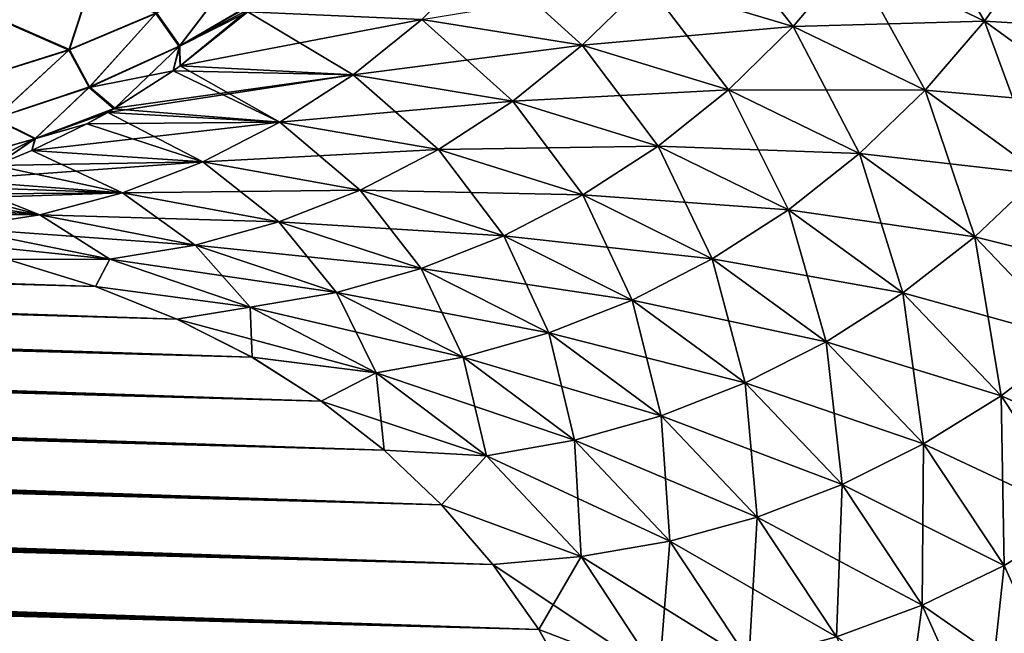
# Model space of a CAD drawing. Header units: metres. Extents: x -61 to 49, y -32 to 32.
# Tile 190 of 256: x 41.7 to 43.89, y -15.98 to -14.61. Entities that reach past the tile are written whole.
import ezdxf

# ---------------------------------------------------------------- set-up
doc = ezdxf.new("R2010")
doc.units = ezdxf.units.M
doc.layers.add('solid_K_27_40_10_000Y34', color=7, linetype='CONTINUOUS')

msp = doc.modelspace()

# ---------------------------------------------------------------- linework, layer by layer
at = {"layer": 'solid_K_27_40_10_000Y34'}
for points in [[(43.665348, -14.30414, 16.885872), (43.549965, -14.470877, 16.874197), (43.844711, -14.613082, 15.970187)], [(43.961407, -14.446851, 15.970232), (43.665348, -14.30414, 16.885872), (43.844711, -14.613082, 15.970187)], [(43.221386, -14.373027, 17.771296), (43.09248, -14.527097, 17.741364), (43.419453, -14.625389, 16.855658)], [(43.549965, -14.470877, 16.874197), (43.221386, -14.373027, 17.771296), (43.419453, -14.625389, 16.855658)], [(43.961414, -14.446855, -15.970209), (43.844719, -14.613086, -15.970165), (43.549969, -14.47088, -16.874182)], [(43.961407, -14.446851, 15.970232), (43.844711, -14.613082, 15.970187), (44.104012, -14.800766, 15.062572)], [(43.961414, -14.446855, -15.970209), (44.221897, -14.635796, -15.050801), (43.844719, -14.613086, -15.970165)], [(42.733448, -14.471053, 18.617443), (42.592804, -14.609701, 18.57004), (42.949951, -14.667123, 17.704899)], [(43.09248, -14.527097, 17.741364), (42.733448, -14.471053, 18.617443), (42.949951, -14.667123, 17.704899)], [(43.549969, -14.47088, -16.874182), (43.419456, -14.625391, -16.855642), (43.09248, -14.527099, -17.741354)], [(43.549965, -14.470877, 16.874197), (43.419453, -14.625389, 16.855658), (43.712723, -14.767296, 15.963278)], [(43.549969, -14.47088, -16.874182), (43.844719, -14.613086, -15.970165), (43.419456, -14.625391, -16.855642)], [(43.844711, -14.613082, 15.970187), (43.549965, -14.470877, 16.874197), (43.712723, -14.767296, 15.963278)], [(42.184055, -14.496756, 19.674179), (42.001247, -14.596119, 19.723351), (42.053005, -14.669845, 19.493261)], [(42.054592, -14.668518, -19.494198), (42.002373, -14.594893, -19.724342), (42.185326, -14.495293, -19.675049)], [(42.184055, -14.496756, 19.674179), (42.053005, -14.669845, 19.493261), (42.241142, -14.559628, 19.438265)], [(42.054592, -14.668518, -19.494198), (42.185326, -14.495293, -19.675049), (42.242928, -14.557956, -19.439013)], [(41.854668, -14.532643, 19.957012), (41.641533, -14.604832, 19.991138), (41.807655, -14.677777, 19.762897)], [(41.808601, -14.676751, -19.763992), (41.642132, -14.60383, -19.992228), (41.855438, -14.531495, -19.958027)], [(41.854668, -14.532643, 19.957012), (41.807655, -14.677777, 19.762897), (42.001247, -14.596119, 19.723351)], [(42.002373, -14.594893, -19.724342), (41.808601, -14.676751, -19.763992), (41.855438, -14.531495, -19.958027)], [(43.09248, -14.527099, -17.741354), (42.949955, -14.667124, -17.704889), (42.592808, -14.609701, -18.570034)], [(43.09248, -14.527097, 17.741364), (42.949951, -14.667123, 17.704899), (43.275158, -14.766083, 16.830446)], [(43.09248, -14.527099, -17.741354), (43.419456, -14.625391, -16.855642), (42.949955, -14.667124, -17.704889)], [(43.419453, -14.625389, 16.855658), (43.09248, -14.527097, 17.741364), (43.275158, -14.766083, 16.830446)], [(42.217381, -14.581489, 19.428328), (42.241142, -14.559628, 19.438265), (42.053005, -14.669845, 19.493261)], [(42.054592, -14.668518, -19.494198), (42.242928, -14.557956, -19.439013), (42.054882, -14.712929, -19.359701)], [(42.242928, -14.557956, -19.439013), (42.205357, -14.592272, -19.423298), (42.054882, -14.712929, -19.359701)], [(42.205357, -14.592272, 19.423298), (42.217381, -14.581489, 19.428328), (42.053005, -14.669845, 19.493261)], [(42.054882, -14.712928, 19.359699), (42.205357, -14.592272, 19.423298), (42.053005, -14.669845, 19.493261)], [(42.440163, -14.732635, 18.51676), (42.205357, -14.592272, 19.423298), (42.054882, -14.712928, 19.359699)], [(42.205357, -14.592272, -19.423298), (42.592808, -14.609701, -18.570034), (42.054882, -14.712929, -19.359701)], [(42.592804, -14.609701, 18.57004), (42.205357, -14.592272, 19.423298), (42.440163, -14.732635, 18.51676)], [(42.047737, -15.276611, 16.414957), (20.168713, -14.61444, 16.036268), (19.95619, -14.616053, 15.979579)], [(42.047726, -15.276607, -16.414986), (19.958548, -14.616035, -15.980206), (20.170918, -14.614425, -16.036846)], [(41.866531, -15.204072, 16.903589), (20.384563, -14.613095, 16.092966), (20.168713, -14.61444, 16.036268)], [(42.047737, -15.276611, 16.414957), (41.866531, -15.204072, 16.903589), (20.168713, -14.61444, 16.036268)], [(42.047726, -15.276607, -16.414986), (20.170918, -14.614425, -16.036846), (20.386612, -14.613085, -16.093496)], [(41.866531, -15.204072, 16.903589), (20.603859, -14.612027, 16.149654), (20.384563, -14.613095, 16.092966)], [(42.047726, -15.276607, -16.414986), (20.386612, -14.613085, -16.093496), (20.605751, -14.61202, -16.150137)], [(41.866531, -15.204072, 16.903589), (20.826235, -14.611212, 16.206392), (20.603859, -14.612027, 16.149654)], [(42.047726, -15.276607, -16.414986), (20.605751, -14.61202, -16.150137), (20.827967, -14.611207, -16.206827)], [(41.866531, -15.204072, 16.903589), (21.051559, -14.610643, 16.263201), (20.826235, -14.611212, 16.206392)], [(42.047726, -15.276607, -16.414986), (20.827967, -14.611207, -16.206827), (21.053131, -14.610641, -16.26359)], [(41.866531, -15.204072, 16.903589), (21.279993, -14.610331, 16.320051), (21.051559, -14.610643, 16.263201)], [(42.047726, -15.276607, -16.414986), (21.053131, -14.610641, -16.26359), (21.281404, -14.61033, -16.320396)], [(41.866531, -15.204072, 16.903589), (21.511698, -14.610281, 16.376917), (21.279993, -14.610331, 16.320051)], [(42.047726, -15.276607, -16.414986), (21.281404, -14.61033, -16.320396), (21.512947, -14.610282, -16.377218)], [(41.866531, -15.204072, 16.903589), (21.74683, -14.610505, 16.433769), (21.511698, -14.610281, 16.376917)], [(42.047726, -15.276607, -16.414986), (21.512947, -14.610282, -16.377218), (21.747919, -14.610507, -16.434027)], [(41.866531, -15.204072, 16.903589), (21.985552, -14.611009, 16.490578), (21.74683, -14.610505, 16.433769)], [(42.047726, -15.276607, -16.414986), (21.747919, -14.610507, -16.434027), (21.986479, -14.611012, -16.490793)], [(41.866531, -15.204072, 16.903589), (22.228022, -14.6118, 16.547316), (21.985552, -14.611009, 16.490578)], [(42.047726, -15.276607, -16.414986), (21.986479, -14.611012, -16.490793), (22.228788, -14.611803, -16.547489)], [(41.866531, -15.204072, 16.903589), (22.474401, -14.612887, 16.603952), (22.228022, -14.6118, 16.547316)], [(41.86652, -15.204068, -16.903618), (22.228788, -14.611803, -16.547489), (22.475006, -14.61289, -16.604088)], [(41.86652, -15.204068, -16.903618), (42.047726, -15.276607, -16.414986), (22.228788, -14.611803, -16.547489)], [(41.866531, -15.204072, 16.903589), (41.671295, -15.144415, 17.396639), (22.474401, -14.612887, 16.603952)], [(41.86652, -15.204068, -16.903618), (22.475006, -14.61289, -16.604088), (22.724945, -14.61426, -16.660625)], [(41.86652, -15.204068, -16.903618), (22.724945, -14.61426, -16.660625), (22.978174, -14.615887, -16.717186)], [(41.641533, -14.604832, 19.991138), (41.605492, -14.740797, 19.79237), (41.807655, -14.677777, 19.762897)], [(41.808601, -14.676751, -19.763992), (41.60622, -14.739929, -19.793545), (41.642132, -14.60383, -19.992228)], [(42.001247, -14.596119, 19.723351), (41.807655, -14.677777, 19.762897), (41.852325, -14.760667, 19.537539)], [(41.853661, -14.759631, -19.538626), (41.808601, -14.676751, -19.763992), (42.002373, -14.594893, -19.724342)], [(42.001247, -14.596119, 19.723351), (41.852325, -14.760667, 19.537539), (42.053005, -14.669845, 19.493261)], [(42.054592, -14.668518, -19.494198), (41.853661, -14.759631, -19.538626), (42.002373, -14.594893, -19.724342)], [(42.592808, -14.609701, -18.570034), (42.440163, -14.732635, -18.516754), (42.054882, -14.712929, -19.359701)], [(42.592804, -14.609701, 18.57004), (42.440163, -14.732635, 18.51676), (42.795273, -14.791659, 17.662283)], [(42.592808, -14.609701, -18.570034), (42.949955, -14.667124, -17.704889), (42.440163, -14.732635, -18.516754)], [(42.949951, -14.667123, 17.704899), (42.592804, -14.609701, 18.57004), (42.795273, -14.791659, 17.662283)], [(43.844719, -14.613086, -15.970165), (43.712727, -14.767301, -15.963256), (43.419456, -14.625391, -16.855642)], [(43.844711, -14.613082, 15.970187), (43.712723, -14.767296, 15.963278), (43.970692, -14.953909, 15.067463)], [(43.844719, -14.613086, -15.970165), (44.104019, -14.800774, -15.062541), (43.712727, -14.767301, -15.963256)], [(44.104012, -14.800766, 15.062572), (43.844711, -14.613082, 15.970187), (43.970692, -14.953909, 15.067463)], [(44.221897, -14.635796, -15.050801), (44.104019, -14.800774, -15.062541), (43.844719, -14.613086, -15.970165)], [(42.214939, -15.361743, 15.93105), (18.551662, -14.634318, 15.584638), (18.300095, -14.639147, 15.509887)], [(42.214928, -15.361736, -15.931083), (18.366085, -14.63783, -15.529622), (18.555092, -14.634257, -15.585641)], [(42.047737, -15.276611, 16.414957), (18.743807, -14.630987, 15.640785), (18.551662, -14.634318, 15.584638)], [(42.214939, -15.361743, 15.93105), (42.047737, -15.276611, 16.414957), (18.551662, -14.634318, 15.584638)], [(42.214928, -15.361736, -15.931083), (18.555092, -14.634257, -15.585641), (18.747082, -14.630933, -15.64173)], [(42.047737, -15.276611, 16.414957), (18.938972, -14.627907, 15.696997), (18.743807, -14.630987, 15.640785)], [(42.214928, -15.361736, -15.931083), (18.747082, -14.630933, -15.64173), (18.942095, -14.62786, -15.697886)], [(42.047737, -15.276611, 16.414957), (19.136791, -14.625055, 15.753327), (18.938972, -14.627907, 15.696997)], [(42.214928, -15.361736, -15.931083), (18.942095, -14.62786, -15.697886), (19.139759, -14.625016, -15.754162)], [(42.047737, -15.276611, 16.414957), (19.337292, -14.622437, 15.809772), (19.136791, -14.625055, 15.753327)], [(42.214928, -15.361736, -15.931083), (19.139759, -14.625016, -15.754162), (19.340109, -14.622403, -15.810554)], [(42.047737, -15.276611, 16.414957), (19.540607, -14.620059, 15.86631), (19.337292, -14.622437, 15.809772)], [(42.214928, -15.361736, -15.931083), (19.340109, -14.622403, -15.810554), (19.543272, -14.62003, -15.867039)], [(42.047737, -15.276611, 16.414957), (19.746864, -14.617929, 15.922919), (19.540607, -14.620059, 15.86631)], [(42.214928, -15.361736, -15.931083), (19.543272, -14.62003, -15.867039), (19.749374, -14.617905, -15.923596)], [(42.047737, -15.276611, 16.414957), (19.95619, -14.616053, 15.979579), (19.746864, -14.617929, 15.922919)], [(42.214928, -15.361736, -15.931083), (19.749374, -14.617905, -15.923596), (19.958548, -14.616035, -15.980206)], [(42.047726, -15.276607, -16.414986), (42.214928, -15.361736, -15.931083), (19.958548, -14.616035, -15.980206)], [(41.86652, -15.204068, -16.903618), (22.978174, -14.615887, -16.717186), (23.183249, -14.617381, -16.762423)], [(41.86652, -15.204068, -16.903618), (23.183249, -14.617381, -16.762423), (23.390642, -14.619051, -16.807627)], [(41.86652, -15.204068, -16.903618), (23.390642, -14.619051, -16.807627), (23.600458, -14.620903, -16.852777)], [(41.86652, -15.204068, -16.903618), (23.600458, -14.620903, -16.852777), (23.812792, -14.622941, -16.897854)], [(41.86652, -15.204068, -16.903618), (23.812792, -14.622941, -16.897854), (24.027746, -14.625169, -16.942833)], [(41.86652, -15.204068, -16.903618), (24.027746, -14.625169, -16.942833), (24.24542, -14.627592, -16.987696)], [(41.86652, -15.204068, -16.903618), (24.24542, -14.627592, -16.987696), (24.465912, -14.630214, -17.032421)], [(41.86652, -15.204068, -16.903618), (24.465912, -14.630214, -17.032421), (24.689322, -14.633038, -17.076986)], [(41.671284, -15.144412, -17.396667), (41.86652, -15.204068, -16.903618), (24.689322, -14.633038, -17.076986)], [(43.419456, -14.625391, -16.855642), (43.275162, -14.766085, -16.830431), (42.949955, -14.667124, -17.704889)], [(43.419453, -14.625389, 16.855658), (43.275158, -14.766083, 16.830446), (43.566799, -14.907903, 15.949575)], [(43.419456, -14.625391, -16.855642), (43.712727, -14.767301, -15.963256), (43.275162, -14.766085, -16.830431)], [(43.712723, -14.767296, 15.963278), (43.419453, -14.625389, 16.855658), (43.566799, -14.907903, 15.949575)], [(42.214939, -15.361743, 15.93105), (17.574684, -14.656137, 15.286739), (17.341799, -14.662582, 15.212848)], [(42.368713, -15.459249, -15.451878), (17.346243, -14.662455, -15.214266), (17.578926, -14.656026, -15.28807)], [(42.214939, -15.361743, 15.93105), (17.811859, -14.650072, 15.360901), (17.574684, -14.656137, 15.286739)], [(42.368713, -15.459249, -15.451878), (17.578926, -14.656026, -15.28807), (17.815899, -14.649975, -15.362146)], [(42.214939, -15.361743, 15.93105), (18.053577, -14.644403, 15.435295), (17.811859, -14.650072, 15.360901)], [(42.368713, -15.459249, -15.451878), (17.815899, -14.649975, -15.362146), (17.996595, -14.645695, -15.417859)], [(42.368713, -15.459249, -15.451878), (17.996595, -14.645695, -15.417859), (18.179955, -14.641644, -15.47369)], [(42.214939, -15.361743, 15.93105), (18.300095, -14.639147, 15.509887), (18.053577, -14.644403, 15.435295)], [(42.214928, -15.361736, -15.931083), (18.179955, -14.641644, -15.47369), (18.366085, -14.63783, -15.529622)], [(42.214928, -15.361736, -15.931083), (42.368713, -15.459249, -15.451878), (18.179955, -14.641644, -15.47369)], [(42.368725, -15.459257, 15.451843), (16.889742, -14.676651, 15.065773), (16.670691, -14.68428, 14.992573)], [(42.368713, -15.459249, -15.451878), (16.675747, -14.684099, -14.994271), (16.894596, -14.676489, -15.067376)], [(42.214939, -15.361743, 15.93105), (17.113373, -14.669414, 15.139206), (16.889742, -14.676651, 15.065773)], [(42.368725, -15.459257, 15.451843), (42.214939, -15.361743, 15.93105), (16.889742, -14.676651, 15.065773)], [(42.368713, -15.459249, -15.451878), (16.894596, -14.676489, -15.067376), (17.118021, -14.66927, -15.140716)], [(42.214939, -15.361743, 15.93105), (17.341799, -14.662582, 15.212848), (17.113373, -14.669414, 15.139206)], [(42.368713, -15.459249, -15.451878), (17.118021, -14.66927, -15.140716), (17.346243, -14.662455, -15.214266)], [(41.807655, -14.677777, 19.762897), (41.605492, -14.740797, 19.79237), (41.641525, -14.830978, 19.570713)], [(41.642559, -14.830174, -19.571917), (41.60622, -14.739929, -19.793545), (41.808601, -14.676751, -19.763992)], [(41.807655, -14.677777, 19.762897), (41.641525, -14.830978, 19.570713), (41.852325, -14.760667, 19.537539)], [(41.853661, -14.759631, -19.538626), (41.642559, -14.830174, -19.571917), (41.808601, -14.676751, -19.763992)], [(42.0396, -14.723809, 19.353239), (42.053005, -14.669845, 19.493261), (41.852325, -14.760667, 19.537539)], [(42.054592, -14.668518, -19.494198), (41.90995, -14.807242, -19.297983), (41.853661, -14.759631, -19.538626)], [(42.054592, -14.668518, -19.494198), (42.0396, -14.72381, -19.353239), (41.90995, -14.807242, -19.297983)], [(42.054592, -14.668518, -19.494198), (42.054882, -14.712929, -19.359701), (42.0396, -14.72381, -19.353239)], [(42.0396, -14.723809, 19.353239), (42.054882, -14.712928, 19.359699), (42.053005, -14.669845, 19.493261)], [(42.949955, -14.667124, -17.704889), (42.795277, -14.79166, -17.662273), (42.440163, -14.732635, -18.516754)], [(42.949951, -14.667123, 17.704899), (42.795273, -14.791659, 17.662283), (43.118568, -14.891506, 16.798826)], [(42.949955, -14.667124, -17.704889), (43.275162, -14.766085, -16.830431), (42.795277, -14.79166, -17.662273)], [(43.275158, -14.766083, 16.830446), (42.949951, -14.667123, 17.704899), (43.118568, -14.891506, 16.798826)], [(42.368725, -15.459257, 15.451843), (16.245436, -14.70066, 14.84697), (16.038795, -14.709381, 14.774616)], [(42.50906, -15.568864, -14.977697), (16.044458, -14.709134, -14.776617), (16.2509, -14.700437, -14.848867)], [(42.368725, -15.459257, 15.451843), (16.455996, -14.692288, 14.919629), (16.245436, -14.70066, 14.84697)], [(42.50906, -15.568864, -14.977697), (16.2509, -14.700437, -14.848867), (16.461256, -14.692086, -14.921427)], [(42.368725, -15.459257, 15.451843), (16.670691, -14.68428, 14.992573), (16.455996, -14.692288, 14.919629)], [(42.50906, -15.568864, -14.977697), (16.461256, -14.692086, -14.921427), (16.675747, -14.684099, -14.994271)], [(42.368713, -15.459249, -15.451878), (42.50906, -15.568864, -14.977697), (16.675747, -14.684099, -14.994271)], [(42.368725, -15.459257, 15.451843), (15.836057, -14.718447, 14.702575), (15.637631, -14.72788, 14.630804)], [(42.50906, -15.568864, -14.977697), (15.643689, -14.727583, -14.633018), (15.841919, -14.718176, -14.70468)], [(42.368725, -15.459257, 15.451843), (16.038795, -14.709381, 14.774616), (15.836057, -14.718447, 14.702575)], [(42.50906, -15.568864, -14.977697), (15.841919, -14.718176, -14.70468), (16.044458, -14.709134, -14.776617)], [(42.0396, -14.723809, 19.353239), (41.852325, -14.760667, 19.537539), (41.907772, -14.808515, 19.29705)], [(42.277096, -14.838586, 18.458153), (42.0396, -14.723809, 19.353239), (41.907772, -14.808515, 19.29705)], [(41.90995, -14.807242, -19.297983), (42.0396, -14.72381, -19.353239), (42.440163, -14.732635, -18.516754)], [(42.277096, -14.838586, 18.458153), (42.054882, -14.712928, 19.359699), (42.0396, -14.723809, 19.353239)], [(42.0396, -14.72381, -19.353239), (42.054882, -14.712929, -19.359701), (42.440163, -14.732635, -18.516754)], [(42.440163, -14.732635, 18.51676), (42.054882, -14.712928, 19.359699), (42.277096, -14.838586, 18.458153)], [(42.509071, -15.568873, 14.977661), (15.443365, -14.737669, 14.559318), (15.253068, -14.747803, 14.488133)], [(42.50906, -15.568864, -14.977697), (15.259516, -14.747449, -14.49057), (15.449619, -14.737344, -14.561643)], [(42.368725, -15.459257, 15.451843), (15.637631, -14.72788, 14.630804), (15.443365, -14.737669, 14.559318)], [(42.509071, -15.568873, 14.977661), (42.368725, -15.459257, 15.451843), (15.443365, -14.737669, 14.559318)], [(42.50906, -15.568864, -14.977697), (15.449619, -14.737344, -14.561643), (15.643689, -14.727583, -14.633018)], [(42.440163, -14.732635, -18.516754), (42.277096, -14.838587, -18.458149), (41.8941, -14.816408, -19.291203)], [(41.90995, -14.807242, -19.297983), (42.440163, -14.732635, -18.516754), (41.8941, -14.816408, -19.291203)], [(42.440163, -14.732635, 18.51676), (42.277096, -14.838586, 18.458153), (42.630035, -14.899423, 17.613955)], [(42.440163, -14.732635, -18.516754), (42.795277, -14.79166, -17.662273), (42.277096, -14.838587, -18.458149)], [(42.795273, -14.791659, 17.662283), (42.440163, -14.732635, 18.51676), (42.630035, -14.899423, 17.613955)], [(42.509071, -15.568873, 14.977661), (15.066546, -14.758266, 14.417267), (14.883609, -14.76905, 14.346736)], [(42.636494, -15.690418, -14.508453), (14.890439, -14.768634, -14.349403), (15.073186, -14.757883, -14.419818)], [(42.509071, -15.568873, 14.977661), (15.253068, -14.747803, 14.488133), (15.066546, -14.758266, 14.417267)], [(42.636494, -15.690418, -14.508453), (15.073186, -14.757883, -14.419818), (15.259516, -14.747449, -14.49057)], [(42.50906, -15.568864, -14.977697), (42.636494, -15.690418, -14.508453), (15.259516, -14.747449, -14.49057)], [(41.852325, -14.760667, 19.537539), (41.641525, -14.830978, 19.570713), (41.731411, -14.875499, 19.329737)], [(41.733212, -14.874563, -19.330851), (41.642559, -14.830174, -19.571917), (41.853661, -14.759631, -19.538626)], [(41.852325, -14.760667, 19.537539), (41.731411, -14.875499, 19.329737), (41.907772, -14.808515, 19.29705)], [(41.733212, -14.874563, -19.330851), (41.853661, -14.759631, -19.538626), (41.90995, -14.807242, -19.297983)], [(43.275162, -14.766085, -16.830431), (43.118576, -14.891508, -16.798811), (42.795277, -14.79166, -17.662273)], [(43.275158, -14.766083, 16.830446), (43.118568, -14.891506, 16.798826), (43.408451, -15.033451, 15.929224)], [(43.275162, -14.766085, -16.830431), (43.566807, -14.907907, -15.949553), (43.118576, -14.891508, -16.798811)], [(43.566799, -14.907903, 15.949575), (43.275158, -14.766083, 16.830446), (43.408451, -15.033451, 15.929224)], [(43.712727, -14.767301, -15.963256), (43.566807, -14.907907, -15.949553), (43.275162, -14.766085, -16.830431)], [(43.712723, -14.767296, 15.963278), (43.566799, -14.907903, 15.949575), (43.823303, -15.093636, 15.065459)], [(43.712727, -14.767301, -15.963256), (43.970699, -14.953917, -15.067433), (43.566807, -14.907907, -15.949553)], [(43.970692, -14.953909, 15.067463), (43.712723, -14.767296, 15.963278), (43.823303, -15.093636, 15.065459)], [(44.104019, -14.800774, -15.062541), (43.970699, -14.953917, -15.067433), (43.712727, -14.767301, -15.963256)], [(42.509071, -15.568873, 14.977661), (14.704143, -14.780141, 14.276551), (14.528527, -14.791559, 14.206683)], [(42.636494, -15.690418, -14.508453), (14.535733, -14.791076, -14.209587), (14.711162, -14.779693, -14.279335)], [(42.509071, -15.568873, 14.977661), (14.883609, -14.76905, 14.346736), (14.704143, -14.780141, 14.276551)], [(42.636494, -15.690418, -14.508453), (14.711162, -14.779693, -14.279335), (14.890439, -14.768634, -14.349403)], [(42.509071, -15.568873, 14.977661), (14.356703, -14.803299, 14.137136), (14.188501, -14.815349, 14.067923)], [(42.636494, -15.690418, -14.508453), (14.196076, -14.814793, -14.071069), (14.364094, -14.80278, -14.140161)], [(42.509071, -15.568873, 14.977661), (14.528527, -14.791559, 14.206683), (14.356703, -14.803299, 14.137136)], [(42.636494, -15.690418, -14.508453), (14.364094, -14.80278, -14.140161), (14.535733, -14.791076, -14.209587)], [(41.894104, -14.816407, 19.291203), (41.907772, -14.808515, 19.29705), (41.731411, -14.875499, 19.329737)], [(41.733212, -14.874563, -19.330851), (41.90995, -14.807242, -19.297983), (41.84766, -14.842038, -19.271362)], [(41.90995, -14.807242, -19.297983), (41.8941, -14.816408, -19.291203), (41.84766, -14.842038, -19.271362)], [(42.277096, -14.838586, 18.458153), (41.907772, -14.808515, 19.29705), (41.894104, -14.816407, 19.291203)], [(42.795277, -14.79166, -17.662273), (42.630039, -14.899424, -17.613945), (42.277096, -14.838587, -18.458149)], [(42.795273, -14.791659, 17.662283), (42.630035, -14.899423, 17.613955), (42.951302, -15.000366, 16.761122)], [(42.795277, -14.79166, -17.662273), (43.118576, -14.891508, -16.798811), (42.630039, -14.899424, -17.613945)], [(43.118568, -14.891506, 16.798826), (42.795273, -14.791659, 17.662283), (42.951302, -15.000366, 16.761122)], [(42.636505, -15.690427, 14.508422), (14.023755, -14.827698, 13.999052), (13.862298, -14.840334, 13.930537)], [(42.750984, -15.823644, -14.044475), (13.870234, -14.839699, -13.933934), (14.031512, -14.827103, -14.002322)], [(42.636505, -15.690427, 14.508422), (14.188501, -14.815349, 14.067923), (14.023755, -14.827698, 13.999052)], [(42.636494, -15.690418, -14.508453), (14.031512, -14.827103, -14.002322), (14.196076, -14.814793, -14.071069)], [(42.636494, -15.690418, -14.508453), (42.750984, -15.823644, -14.044475), (14.031512, -14.827103, -14.002322)], [(42.636505, -15.690427, 14.508422), (42.509071, -15.568873, 14.977661), (14.188501, -14.815349, 14.067923)], [(41.641525, -14.830978, 19.570713), (41.549194, -14.926875, 19.353416), (41.731411, -14.875499, 19.329737)], [(41.733212, -14.874563, -19.330851), (41.550571, -14.926202, -19.354664), (41.642559, -14.830174, -19.571917)], [(41.847664, -14.842037, 19.271362), (41.894104, -14.816407, 19.291203), (41.731411, -14.875499, 19.329737)], [(41.84766, -14.842038, -19.271362), (41.8941, -14.816408, -19.291203), (42.277096, -14.838587, -18.458149)], [(42.105289, -14.926463, 18.394821), (41.894104, -14.816407, 19.291203), (41.847664, -14.842037, 19.271362)], [(42.277096, -14.838586, 18.458153), (41.894104, -14.816407, 19.291203), (42.105289, -14.926463, 18.394821)], [(42.636505, -15.690427, 14.508422), (13.703979, -14.853247, 13.862389), (13.472935, -14.873156, 13.760818)], [(42.750984, -15.823644, -14.044475), (13.481306, -14.872413, -13.764539), (13.71209, -14.852569, -13.865913)], [(42.636505, -15.690427, 14.508422), (13.862298, -14.840334, 13.930537), (13.703979, -14.853247, 13.862389)], [(42.750984, -15.823644, -14.044475), (13.71209, -14.852569, -13.865913), (13.870234, -14.839699, -13.933934)], [(42.277096, -14.838587, -18.458149), (42.105289, -14.926464, -18.394817), (41.724667, -14.901642, -19.2185)], [(41.84766, -14.842038, -19.271362), (42.277096, -14.838587, -18.458149), (41.724667, -14.901642, -19.2185)], [(41.724667, -14.901641, 19.218498), (41.847664, -14.842037, 19.271362), (41.731411, -14.875499, 19.329737)], [(42.105289, -14.926463, 18.394821), (41.847664, -14.842037, 19.271362), (41.724667, -14.901641, 19.218498)], [(41.733212, -14.874563, -19.330851), (41.84766, -14.842038, -19.271362), (41.724667, -14.901642, -19.2185)], [(42.277096, -14.838586, 18.458153), (42.105289, -14.926463, 18.394821), (42.455952, -14.989301, 17.560408)], [(42.277096, -14.838587, -18.458149), (42.630039, -14.899424, -17.613945), (42.105289, -14.926464, -18.394817)], [(42.630035, -14.899423, 17.613955), (42.277096, -14.838586, 18.458153), (42.455952, -14.989301, 17.560408)], [(42.636505, -15.690427, 14.508422), (13.472935, -14.873156, 13.760818), (13.249521, -14.893701, 13.660035)], [(42.750984, -15.823644, -14.044475), (13.258146, -14.892888, -13.663956), (13.481306, -14.872413, -13.764539)], [(41.733212, -14.874563, -19.330851), (41.64436, -14.934447, -19.183878), (41.548351, -14.967739, -19.142332)], [(41.733212, -14.874563, -19.330851), (41.548351, -14.967739, -19.142332), (41.550571, -14.926202, -19.354664)], [(41.644363, -14.934446, 19.183878), (41.731411, -14.875499, 19.329737), (41.549194, -14.926875, 19.353416)], [(41.733212, -14.874563, -19.330851), (41.724667, -14.901642, -19.2185), (41.64436, -14.934447, -19.183878)], [(41.644363, -14.934446, 19.183878), (41.724667, -14.901641, 19.218498), (41.731411, -14.875499, 19.329737)], [(42.636505, -15.690427, 14.508422), (13.249521, -14.893701, 13.660035), (13.033243, -14.914847, 13.560067)], [(42.750984, -15.823644, -14.044475), (13.042115, -14.91396, -13.564194), (13.258146, -14.892888, -13.663956)], [(43.118576, -14.891508, -16.798811), (42.951305, -15.000368, -16.761108), (42.630039, -14.899424, -17.613945)], [(43.118568, -14.891506, 16.798826), (42.951302, -15.000366, 16.761122), (43.239307, -15.142647, 15.902433)], [(43.118576, -14.891508, -16.798811), (43.408459, -15.033455, -15.929203), (42.951305, -15.000368, -16.761108)], [(43.408451, -15.033451, 15.929224), (43.118568, -14.891506, 16.798826), (43.239307, -15.142647, 15.902433)], [(43.566807, -14.907907, -15.949553), (43.408459, -15.033455, -15.929203), (43.118576, -14.891508, -16.798811)], [(42.750988, -15.82365, 14.044454), (13.033243, -14.914847, 13.560067), (12.823607, -14.936561, 13.460938)], [(42.750984, -15.823644, -14.044475), (12.832717, -14.935596, -13.465279), (13.042115, -14.91396, -13.564194)], [(42.750988, -15.82365, 14.044454), (42.636505, -15.690427, 14.508422), (13.033243, -14.914847, 13.560067)], [(41.64436, -14.934447, -19.183878), (41.724667, -14.901642, -19.2185), (42.105289, -14.926464, -18.394817)], [(41.926514, -14.99536, 18.327414), (41.724667, -14.901641, 19.218498), (41.644363, -14.934446, 19.183878)], [(42.105289, -14.926463, 18.394821), (41.724667, -14.901641, 19.218498), (41.926514, -14.99536, 18.327414)], [(42.630039, -14.899424, -17.613945), (42.455956, -14.989302, -17.5604), (42.105289, -14.926464, -18.394817)], [(42.630035, -14.899423, 17.613955), (42.455952, -14.989301, 17.560408), (42.775078, -15.091541, 16.71772)], [(42.630039, -14.899424, -17.613945), (42.951305, -15.000368, -16.761108), (42.455956, -14.989302, -17.5604)], [(42.951302, -15.000366, 16.761122), (42.630035, -14.899423, 17.613955), (42.775078, -15.091541, 16.71772)], [(43.566799, -14.907903, 15.949575), (43.408451, -15.033451, 15.929224), (43.663368, -15.218507, 15.056582)], [(43.566807, -14.907907, -15.949553), (43.823311, -15.093643, -15.06543), (43.408459, -15.033455, -15.929203)], [(43.823303, -15.093636, 15.065459), (43.566799, -14.907903, 15.949575), (43.663368, -15.218507, 15.056582)], [(43.970699, -14.953917, -15.067433), (43.823311, -15.093643, -15.06543), (43.566807, -14.907907, -15.949553)], [(42.750988, -15.82365, 14.044454), (12.823607, -14.936561, 13.460938), (12.620775, -14.958838, 13.362642)], [(42.852966, -15.968419, -13.585647), (12.630112, -14.957789, -13.367206), (12.832717, -14.935596, -13.465279)], [(42.750984, -15.823644, -14.044475), (42.852966, -15.968419, -13.585647), (12.832717, -14.935596, -13.465279)], [(42.105289, -14.926464, -18.394817), (41.926517, -14.995361, -18.32741), (41.548351, -14.967739, -19.142332)], [(41.64436, -14.934447, -19.183878), (42.105289, -14.926464, -18.394817), (41.548351, -14.967739, -19.142332)], [(41.926514, -14.99536, 18.327414), (41.644363, -14.934446, 19.183878), (41.548351, -14.967738, 19.142332)], [(42.105289, -14.926463, 18.394821), (41.926514, -14.99536, 18.327414), (42.274811, -15.060369, 17.502193)], [(42.105289, -14.926464, -18.394817), (42.455956, -14.989302, -17.5604), (41.926517, -14.995361, -18.32741)], [(42.455952, -14.989301, 17.560408), (42.105289, -14.926463, 18.394821), (42.274811, -15.060369, 17.502193)], [(42.750988, -15.82365, 14.044454), (12.620775, -14.958838, 13.362642), (12.424943, -14.981682, 13.265169)], [(42.852966, -15.968419, -13.585647), (12.434498, -14.980542, -13.269962), (12.630112, -14.957789, -13.367206)], [(43.970692, -14.953909, 15.067463), (43.823303, -15.093636, 15.065459), (44.04319, -15.32401, 14.181532)], [(43.970699, -14.953917, -15.067433), (44.191872, -15.185997, -14.171685), (43.823311, -15.093643, -15.06543)], [(42.750988, -15.82365, 14.044454), (12.424943, -14.981682, 13.265169), (12.235677, -15.005057, 13.168539)], [(42.852966, -15.968419, -13.585647), (12.245441, -15.003824, -13.173568), (12.434498, -14.980542, -13.269962)], [(41.432751, -14.999674, -19.092104), (41.504044, -14.981013, -19.12307), (41.926517, -14.995361, -18.32741)], [(41.742615, -15.044567, 18.25663), (41.501392, -14.981767, 19.121916), (41.432755, -14.999673, 19.092102)], [(41.742615, -15.044567, 18.25663), (41.548351, -14.967738, 19.142332), (41.501392, -14.981767, 19.121916)], [(41.504044, -14.981013, -19.12307), (41.548351, -14.967739, -19.142332), (41.926517, -14.995361, -18.32741)], [(41.926514, -14.99536, 18.327414), (41.548351, -14.967738, 19.142332), (41.742615, -15.044567, 18.25663)], [(42.750988, -15.82365, 14.044454), (12.235677, -15.005057, 13.168539), (12.052542, -15.028934, 13.072772)], [(42.852966, -15.968419, -13.585647), (12.062506, -15.027601, -13.078044), (12.245441, -15.003824, -13.173568)], [(41.926517, -14.995361, -18.32741), (41.742615, -15.044567, -18.256626), (41.366993, -15.014014, -19.06348)], [(41.432751, -14.999674, -19.092104), (41.926517, -14.995361, -18.32741), (41.366993, -15.014014, -19.06348)], [(41.742615, -15.044567, 18.25663), (41.432755, -14.999673, 19.092102), (41.366997, -15.014014, 19.06348)], [(41.926514, -14.99536, 18.327414), (41.742615, -15.044567, 18.25663), (42.088486, -15.111892, 17.439917)], [(41.926517, -14.995361, -18.32741), (42.274815, -15.060369, -17.502186), (41.742615, -15.044567, -18.256626)], [(42.274811, -15.060369, 17.502193), (41.926514, -14.99536, 18.327414), (42.088486, -15.111892, 17.439917)], [(42.455956, -14.989302, -17.5604), (42.274815, -15.060369, -17.502186), (41.926517, -14.995361, -18.32741)], [(42.455952, -14.989301, 17.560408), (42.274811, -15.060369, 17.502193), (42.591721, -15.164091, 16.669067)], [(42.455956, -14.989302, -17.5604), (42.775082, -15.091543, -16.717707), (42.274815, -15.060369, -17.502186)], [(42.775078, -15.091541, 16.71772), (42.455952, -14.989301, 17.560408), (42.591721, -15.164091, 16.669067)], [(42.951305, -15.000368, -16.761108), (42.775082, -15.091543, -16.717707), (42.455956, -14.989302, -17.5604)], [(42.951302, -15.000366, 16.761122), (42.775078, -15.091541, 16.71772), (43.061115, -15.234364, 15.869477)], [(42.951305, -15.000368, -16.761108), (43.239315, -15.142651, -15.902413), (42.775082, -15.091543, -16.717707)], [(43.239307, -15.142647, 15.902433), (42.951302, -15.000366, 16.761122), (43.061115, -15.234364, 15.869477)], [(43.408459, -15.033455, -15.929203), (43.239315, -15.142651, -15.902413), (42.951305, -15.000368, -16.761108)], [(42.85297, -15.96842, 13.585645), (12.052542, -15.028934, 13.072772), (11.875518, -15.0533, 12.977867)], [(42.852966, -15.968419, -13.585647), (11.885669, -15.051862, -12.983389), (12.062506, -15.027601, -13.078044)], [(42.85297, -15.96842, 13.585645), (42.750988, -15.82365, 14.044454), (12.052542, -15.028934, 13.072772)], [(41.215919, -15.036828, -18.997381), (41.366993, -15.014014, -19.06348), (41.742615, -15.044567, -18.256626)], [(41.742615, -15.044567, 18.25663), (41.366997, -15.014014, 19.06348), (41.555485, -15.073574, 18.183199)], [(42.942425, -16.124495, -13.132286), (11.71525, -15.076613, -12.889587), (11.885669, -15.051862, -12.983389)], [(42.852966, -15.968419, -13.585647), (42.942425, -16.124495, -13.132286), (11.885669, -15.051862, -12.983389)], [(41.215919, -15.036828, -18.997381), (41.742615, -15.044567, -18.256626), (41.182468, -15.039999, -18.982765)], [(41.742615, -15.044567, -18.256626), (41.555485, -15.073575, -18.183197), (41.182468, -15.039999, -18.982765)], [(41.742615, -15.044567, 18.25663), (41.555485, -15.073574, 18.183199), (41.898891, -15.143338, 17.374218)], [(41.742615, -15.044567, -18.256626), (42.08849, -15.111893, -17.439909), (41.555485, -15.073575, -18.183197)], [(42.088486, -15.111892, 17.439917), (41.742615, -15.044567, 18.25663), (41.898891, -15.143338, 17.374218)], [(42.274815, -15.060369, -17.502186), (42.08849, -15.111893, -17.439909), (41.742615, -15.044567, -18.256626)], [(43.408451, -15.033451, 15.929224), (43.239307, -15.142647, 15.902433), (43.492535, -15.327232, 15.040925)], [(43.408459, -15.033455, -15.929203), (43.663376, -15.218514, -15.056554), (43.239315, -15.142651, -15.902413)], [(43.663368, -15.218507, 15.056582), (43.408451, -15.033451, 15.929224), (43.492535, -15.327232, 15.040925)], [(43.823311, -15.093643, -15.06543), (43.663376, -15.218514, -15.056554), (43.408459, -15.033455, -15.929203)], [(42.85297, -15.96842, 13.585645), (11.875518, -15.0533, 12.977867), (11.704923, -15.078161, 12.88381)], [(41.555485, -15.073575, -18.183197), (41.898895, -15.143339, -17.37421), (41.461414, -15.097889, -17.894087)], [(41.898891, -15.143338, 17.374218), (41.555485, -15.073574, 18.183199), (41.671295, -15.144415, 17.396639)], [(42.08849, -15.111893, -17.439909), (41.898895, -15.143339, -17.37421), (41.555485, -15.073575, -18.183197)], [(42.274811, -15.060369, 17.502193), (42.088486, -15.111892, 17.439917), (42.403114, -15.217266, 16.615667)], [(42.274815, -15.060369, -17.502186), (42.591724, -15.164093, -16.669054), (42.08849, -15.111893, -17.439909)], [(42.591721, -15.164091, 16.669067), (42.274811, -15.060369, 17.502193), (42.403114, -15.217266, 16.615667)], [(42.775082, -15.091543, -16.717707), (42.591724, -15.164093, -16.669054), (42.274815, -15.060369, -17.502186)], [(42.85297, -15.96842, 13.585645), (11.704923, -15.078161, 12.88381), (11.540381, -15.103488, 12.79062)], [(42.942425, -16.124495, -13.132286), (11.550875, -15.101825, -12.796659), (11.71525, -15.076613, -12.889587)], [(42.775078, -15.091541, 16.71772), (42.591721, -15.164091, 16.669067), (42.87571, -15.307656, 15.830695)], [(42.775082, -15.091543, -16.717707), (43.061119, -15.234367, -15.869457), (42.591724, -15.164093, -16.669054)], [(43.061115, -15.234364, 15.869477), (42.775078, -15.091541, 16.71772), (42.87571, -15.307656, 15.830695)], [(43.239315, -15.142651, -15.902413), (43.061119, -15.234367, -15.869457), (42.775082, -15.091543, -16.717707)], [(43.823303, -15.093636, 15.065459), (43.663368, -15.218507, 15.056582), (43.881863, -15.447369, 14.184258)], [(43.823311, -15.093643, -15.06543), (44.043198, -15.324022, -14.181496), (43.663376, -15.218514, -15.056554)], [(44.04319, -15.32401, 14.181532), (43.823303, -15.093636, 15.065459), (43.881863, -15.447369, 14.184258)], [(44.191872, -15.185997, -14.171685), (44.043198, -15.324022, -14.181496), (43.823311, -15.093643, -15.06543)], [(42.85297, -15.96842, 13.585645), (11.540381, -15.103488, 12.79062), (11.381501, -15.129248, 12.698318)], [(42.942425, -16.124495, -13.132286), (11.392155, -15.127465, -12.704619), (11.550875, -15.101825, -12.796659)], [(41.898895, -15.143339, -17.37421), (41.671284, -15.144412, -17.396667), (41.461414, -15.097889, -17.894087)], [(42.088486, -15.111892, 17.439917), (41.898891, -15.143338, 17.374218), (42.211208, -15.250519, 16.558071)], [(42.08849, -15.111893, -17.439909), (42.403118, -15.217268, -16.615654), (41.898895, -15.143339, -17.37421)], [(42.403114, -15.217266, 16.615667), (42.088486, -15.111892, 17.439917), (42.211208, -15.250519, 16.558071)], [(42.591724, -15.164093, -16.669054), (42.403118, -15.217268, -16.615654), (42.08849, -15.111893, -17.439909)], [(42.85297, -15.96842, 13.585645), (11.381501, -15.129248, 12.698318), (11.228138, -15.155422, 12.606909)], [(42.942425, -16.124495, -13.132286), (11.238948, -15.153519, -12.613471), (11.392155, -15.127465, -12.704619)], [(42.942421, -16.124485, 13.132314), (11.228138, -15.155422, 12.606909), (11.080655, -15.182021, 12.516372)], [(42.942425, -16.124495, -13.132286), (11.091619, -15.179994, -12.523193), (11.238948, -15.153519, -12.613471)], [(42.942421, -16.124485, 13.132314), (42.85297, -15.96842, 13.585645), (11.228138, -15.155422, 12.606909)], [(41.898895, -15.143339, -17.37421), (41.86652, -15.204068, -16.903618), (41.671284, -15.144412, -17.396667)], [(41.898891, -15.143338, 17.374218), (41.671295, -15.144415, 17.396639), (41.866531, -15.204072, 16.903589)], [(41.898895, -15.143339, -17.37421), (42.211212, -15.250521, -16.558058), (41.86652, -15.204068, -16.903618)], [(42.211208, -15.250519, 16.558071), (41.898891, -15.143338, 17.374218), (41.866531, -15.204072, 16.903589)], [(42.403118, -15.217268, -16.615654), (42.211212, -15.250521, -16.558058), (41.898895, -15.143339, -17.37421)], [(43.239307, -15.142647, 15.902433), (43.061115, -15.234364, 15.869477), (43.312561, -15.418694, 15.018644)], [(43.239315, -15.142651, -15.902413), (43.492538, -15.32724, -15.040896), (43.061119, -15.234367, -15.869457)], [(43.492535, -15.327232, 15.040925), (43.239307, -15.142647, 15.902433), (43.312561, -15.418694, 15.018644)], [(43.663376, -15.218514, -15.056554), (43.492538, -15.32724, -15.040896), (43.239315, -15.142651, -15.902413)], [(42.942421, -16.124485, 13.132314), (11.080655, -15.182021, 12.516372), (10.938761, -15.209017, 12.426724)], [(43.019688, -16.291784, -12.684278), (10.949871, -15.206861, -12.433809), (11.091619, -15.179994, -12.523193)], [(42.942425, -16.124495, -13.132286), (43.019688, -16.291784, -12.684278), (11.091619, -15.179994, -12.523193)], [(42.591721, -15.164091, 16.669067), (42.403114, -15.217266, 16.615667), (42.685001, -15.361769, 15.786487)], [(42.591724, -15.164093, -16.669054), (42.875713, -15.30766, -15.830675), (42.403118, -15.217268, -16.615654)], [(42.87571, -15.307656, 15.830695), (42.591721, -15.164091, 16.669067), (42.685001, -15.361769, 15.786487)], [(43.061119, -15.234367, -15.869457), (42.875713, -15.30766, -15.830675), (42.591724, -15.164093, -16.669054)], [(42.211212, -15.250521, -16.558058), (42.047726, -15.276607, -16.414986), (41.86652, -15.204068, -16.903618)], [(42.211208, -15.250519, 16.558071), (41.866531, -15.204072, 16.903589), (42.047737, -15.276611, 16.414957)], [(42.942421, -16.124485, 13.132314), (10.938761, -15.209017, 12.426724), (10.802115, -15.236379, 12.337988)], [(43.019688, -16.291784, -12.684278), (10.813352, -15.234088, -12.345344), (10.949871, -15.206861, -12.433809)], [(42.403114, -15.217266, 16.615667), (42.211208, -15.250519, 16.558071), (42.490963, -15.396142, 15.73731)], [(42.403118, -15.217268, -16.615654), (42.685009, -15.361772, -15.786468), (42.211212, -15.250521, -16.558058)], [(42.685001, -15.361769, 15.786487), (42.403114, -15.217266, 16.615667), (42.490963, -15.396142, 15.73731)], [(42.875713, -15.30766, -15.830675), (42.685009, -15.361772, -15.786468), (42.403118, -15.217268, -16.615654)], [(43.663368, -15.218507, 15.056582), (43.492535, -15.327232, 15.040925), (43.709545, -15.554787, 14.179873)], [(43.663376, -15.218514, -15.056554), (43.88187, -15.44738, -14.184222), (43.492538, -15.32724, -15.040896)], [(43.881863, -15.447369, 14.184258), (43.663368, -15.218507, 15.056582), (43.709545, -15.554787, 14.179873)], [(44.043198, -15.324022, -14.181496), (43.88187, -15.44738, -14.184222), (43.663376, -15.218514, -15.056554)], [(42.942421, -16.124485, 13.132314), (10.802115, -15.236379, 12.337988), (10.670511, -15.264083, 12.250172)], [(43.019688, -16.291784, -12.684278), (10.681849, -15.261649, -12.257811), (10.813352, -15.234088, -12.345344)], [(43.061115, -15.234364, 15.869477), (42.87571, -15.307656, 15.830695), (43.125313, -15.491946, 14.989971)], [(43.061119, -15.234367, -15.869457), (43.312569, -15.4187, -15.018617), (42.875713, -15.30766, -15.830675)], [(43.312561, -15.418694, 15.018644), (43.061115, -15.234364, 15.869477), (43.125313, -15.491946, 14.989971)], [(43.492538, -15.32724, -15.040896), (43.312569, -15.4187, -15.018617), (43.061119, -15.234367, -15.869457)], [(42.942421, -16.124485, 13.132314), (10.670511, -15.264083, 12.250172), (10.544301, -15.292143, 12.163245)], [(43.019688, -16.291784, -12.684278), (10.555717, -15.289557, -12.171181), (10.681849, -15.261649, -12.257811)], [(42.211212, -15.250521, -16.558058), (42.490971, -15.396146, -15.737291), (42.047726, -15.276607, -16.414986)], [(42.211208, -15.250519, 16.558071), (42.047737, -15.276611, 16.414957), (42.214939, -15.361743, 15.93105)], [(42.490963, -15.396142, 15.73731), (42.211208, -15.250519, 16.558071), (42.214939, -15.361743, 15.93105)], [(42.685009, -15.361772, -15.786468), (42.490971, -15.396146, -15.737291), (42.211212, -15.250521, -16.558058)], [(43.01968, -16.291759, 12.68434), (10.544301, -15.292143, 12.163245), (10.423265, -15.320531, 12.077232)], [(43.019688, -16.291784, -12.684278), (10.434742, -15.317786, -12.085471), (10.555717, -15.289557, -12.171181)], [(43.01968, -16.291759, 12.68434), (42.942421, -16.124485, 13.132314), (10.544301, -15.292143, 12.163245)], [(42.490971, -15.396146, -15.737291), (42.214928, -15.361736, -15.931083), (42.047726, -15.276607, -16.414986)], [(42.87571, -15.307656, 15.830695), (42.685001, -15.361769, 15.786487), (42.932713, -15.546234, 14.955202)], [(42.875713, -15.30766, -15.830675), (43.125317, -15.491953, -14.989944), (42.685009, -15.361772, -15.786468)], [(43.125313, -15.491946, 14.989971), (42.87571, -15.307656, 15.830695), (42.932713, -15.546234, 14.955202)], [(43.312569, -15.4187, -15.018617), (43.125317, -15.491953, -14.989944), (42.875713, -15.30766, -15.830675)], [(43.01968, -16.291759, 12.68434), (10.423265, -15.320531, 12.077232), (10.30709, -15.349213, 11.99216)], [(43.084766, -16.47006, -12.241916), (10.318611, -15.346305, -12.000706), (10.434742, -15.317786, -12.085471)], [(43.019688, -16.291784, -12.684278), (43.084766, -16.47006, -12.241916), (10.434742, -15.317786, -12.085471)], [(43.492535, -15.327232, 15.040925), (43.312561, -15.418694, 15.018644), (43.528019, -15.645159, 14.168419)], [(43.492538, -15.32724, -15.040896), (43.709553, -15.554798, -14.179838), (43.312569, -15.4187, -15.018617)], [(43.709545, -15.554787, 14.179873), (43.492535, -15.327232, 15.040925), (43.528019, -15.645159, 14.168419)], [(43.88187, -15.44738, -14.184222), (43.709553, -15.554798, -14.179838), (43.492538, -15.32724, -15.040896)], [(44.04319, -15.32401, 14.181532), (43.881863, -15.447369, 14.184258), (44.062618, -15.720358, 13.315825)], [(44.043198, -15.324022, -14.181496), (44.225128, -15.599381, -13.301413), (43.88187, -15.44738, -14.184222)], [(43.01968, -16.291759, 12.68434), (10.30709, -15.349213, 11.99216), (10.195523, -15.37816, 11.90805)], [(43.084766, -16.47006, -12.241916), (10.207073, -15.375083, -11.916903), (10.318611, -15.346305, -12.000706)], [(43.01968, -16.291759, 12.68434), (10.195523, -15.37816, 11.90805), (10.088888, -15.407384, 11.824866)], [(43.084766, -16.47006, -12.241916), (10.100445, -15.404137, -11.834024), (10.207073, -15.375083, -11.916903)], [(42.490971, -15.396146, -15.737291), (42.368713, -15.459249, -15.451878), (42.214928, -15.361736, -15.931083)], [(42.490963, -15.396142, 15.73731), (42.214939, -15.361743, 15.93105), (42.368725, -15.459257, 15.451843)], [(42.685001, -15.361769, 15.786487), (42.490963, -15.396142, 15.73731), (42.736748, -15.580999, 14.914695)], [(42.685009, -15.361772, -15.786468), (42.932716, -15.546242, -14.955174), (42.490971, -15.396146, -15.737291)], [(42.932713, -15.546234, 14.955202), (42.685001, -15.361769, 15.786487), (42.736748, -15.580999, 14.914695)], [(43.125317, -15.491953, -14.989944), (42.932716, -15.546242, -14.955174), (42.685009, -15.361772, -15.786468)], [(42.490971, -15.396146, -15.737291), (42.736755, -15.581006, -14.914668), (42.368713, -15.459249, -15.451878)], [(42.490963, -15.396142, 15.73731), (42.368725, -15.459257, 15.451843), (42.509071, -15.568873, 14.977661)], [(42.736748, -15.580999, 14.914695), (42.490963, -15.396142, 15.73731), (42.509071, -15.568873, 14.977661)], [(42.932716, -15.546242, -14.955174), (42.736755, -15.581006, -14.914668), (42.490971, -15.396146, -15.737291)], [(43.01968, -16.291759, 12.68434), (10.088888, -15.407384, 11.824866), (9.987041, -15.436864, 11.742625)], [(43.084766, -16.47006, -12.241916), (9.99859, -15.433441, -11.75209), (10.100445, -15.404137, -11.834024)], [(43.312561, -15.418694, 15.018644), (43.125313, -15.491946, 14.989971), (43.339149, -15.717552, 14.150015)], [(43.312569, -15.4187, -15.018617), (43.528027, -15.64517, -14.168385), (43.125317, -15.491953, -14.989944)], [(43.528019, -15.645159, 14.168419), (43.312561, -15.418694, 15.018644), (43.339149, -15.717552, 14.150015)], [(43.709553, -15.554798, -14.179838), (43.528027, -15.64517, -14.168385), (43.312569, -15.4187, -15.018617)], [(43.084755, -16.47002, 12.242013), (9.987041, -15.436864, 11.742625), (9.889677, -15.466562, 11.661357)], [(43.084766, -16.47006, -12.241916), (9.90121, -15.462957, -11.671139), (9.99859, -15.433441, -11.75209)], [(43.084755, -16.47002, 12.242013), (43.01968, -16.291759, 12.68434), (9.987041, -15.436864, 11.742625)], [(43.084755, -16.47002, 12.242013), (9.889677, -15.466562, 11.661357), (9.707787, -15.526532, 11.50177)], [(43.084766, -16.47006, -12.241916), (9.808029, -15.492647, -11.591206), (9.90121, -15.462957, -11.671139)], [(42.736755, -15.581006, -14.914668), (42.50906, -15.568864, -14.977697), (42.368713, -15.459249, -15.451878)], [(43.881863, -15.447369, 14.184258), (43.709545, -15.554787, 14.179873), (43.889053, -15.825608, 13.322764)], [(43.88187, -15.44738, -14.184222), (44.062626, -15.72037, -13.315784), (43.709553, -15.554798, -14.179838)], [(44.062618, -15.720358, 13.315825), (43.881863, -15.447369, 14.184258), (43.889053, -15.825608, 13.322764)], [(44.225128, -15.599381, -13.301413), (44.062626, -15.72037, -13.315784), (43.88187, -15.44738, -14.184222)], [(43.137875, -16.659271, -11.805096), (9.719292, -15.522532, -11.512231), (9.808029, -15.492647, -11.591206)], [(43.084766, -16.47006, -12.241916), (43.137875, -16.659271, -11.805096), (9.808029, -15.492647, -11.591206)], [(43.125313, -15.491946, 14.989971), (42.932713, -15.546234, 14.955202), (43.14489, -15.771221, 14.124851)], [(43.125317, -15.491953, -14.989944), (43.339157, -15.717564, -14.149981), (42.932716, -15.546242, -14.955174)], [(43.339149, -15.717552, 14.150015), (43.125313, -15.491946, 14.989971), (43.14489, -15.771221, 14.124851)], [(43.528027, -15.64517, -14.168385), (43.339157, -15.717564, -14.149981), (43.125317, -15.491953, -14.989944)], [(43.084755, -16.47002, 12.242013), (9.707787, -15.526532, 11.50177), (9.543297, -15.587199, 11.3461)], [(43.137875, -16.659271, -11.805096), (9.554759, -15.582767, -11.357292), (9.719292, -15.522532, -11.512231)], [(42.932713, -15.546234, 14.955202), (42.736748, -15.580999, 14.914695), (42.947239, -15.805611, 14.093187)], [(42.932716, -15.546242, -14.955174), (43.144894, -15.771232, -14.124818), (42.736755, -15.581006, -14.914668)], [(43.14489, -15.771221, 14.124851), (42.932713, -15.546234, 14.955202), (42.947239, -15.805611, 14.093187)], [(43.339157, -15.717564, -14.149981), (43.144894, -15.771232, -14.124818), (42.932716, -15.546242, -14.955174)], [(43.709545, -15.554787, 14.179873), (43.528019, -15.645159, 14.168419), (43.706211, -15.914035, 13.322199)], [(43.709553, -15.554798, -14.179838), (43.889061, -15.825621, -13.322723), (43.528027, -15.64517, -14.168385)], [(43.889053, -15.825608, 13.322764), (43.709545, -15.554787, 14.179873), (43.706211, -15.914035, 13.322199)], [(44.062626, -15.72037, -13.315784), (43.889061, -15.825621, -13.322723), (43.709553, -15.554798, -14.179838)], [(42.736755, -15.581006, -14.914668), (42.636494, -15.690418, -14.508453), (42.50906, -15.568864, -14.977697)], [(42.736748, -15.580999, 14.914695), (42.509071, -15.568873, 14.977661), (42.636505, -15.690427, 14.508422)], [(43.137859, -16.659208, 11.805233), (9.543297, -15.587199, 11.3461), (9.394786, -15.648253, 11.194696)], [(43.137875, -16.659271, -11.805096), (9.406145, -15.643331, -11.206717), (9.554759, -15.582767, -11.357292)], [(43.137859, -16.659208, 11.805233), (43.084755, -16.47002, 12.242013), (9.543297, -15.587199, 11.3461)], [(42.736755, -15.581006, -14.914668), (42.947243, -15.805621, -14.093154), (42.636494, -15.690418, -14.508453)], [(42.947239, -15.805611, 14.093187), (42.736748, -15.580999, 14.914695), (42.636505, -15.690427, 14.508422)], [(43.144894, -15.771232, -14.124818), (42.947243, -15.805621, -14.093154), (42.736755, -15.581006, -14.914668)], [(43.179058, -16.859222, -11.374068), (9.273528, -15.704136, -11.060455), (9.406145, -15.643331, -11.206717)], [(43.137875, -16.659271, -11.805096), (43.179058, -16.859222, -11.374068), (9.406145, -15.643331, -11.206717)], [(43.137859, -16.659208, 11.805233), (9.394786, -15.648253, 11.194696), (9.262332, -15.709609, 11.047515)], [(43.528019, -15.645159, 14.168419), (43.339149, -15.717552, 14.150015), (43.515976, -15.984726, 13.314135)], [(43.528027, -15.64517, -14.168385), (43.706219, -15.914047, -13.322159), (43.339157, -15.717564, -14.149981)], [(43.706211, -15.914035, 13.322199), (43.528019, -15.645159, 14.168419), (43.515976, -15.984726, 13.314135)], [(43.889061, -15.825621, -13.322723), (43.706219, -15.914047, -13.322159), (43.528027, -15.64517, -14.168385)], [(43.137859, -16.659208, 11.805233), (9.262332, -15.709609, 11.047515), (9.144457, -15.770795, 10.905213)], [(43.179058, -16.859222, -11.374068), (9.155223, -15.764862, -10.918821), (9.273528, -15.704136, -11.060455)], [(42.947243, -15.805621, -14.093154), (42.750984, -15.823644, -14.044475), (42.636494, -15.690418, -14.508453)], [(42.947239, -15.805611, 14.093187), (42.636505, -15.690427, 14.508422), (42.750988, -15.82365, 14.044454)], [(43.339149, -15.717552, 14.150015), (43.14489, -15.771221, 14.124851), (43.320316, -16.036951, 13.298655)], [(43.339157, -15.717564, -14.149981), (43.515984, -15.984738, -13.314095), (43.144894, -15.771232, -14.124818)], [(43.515976, -15.984726, 13.314135), (43.339149, -15.717552, 14.150015), (43.320316, -16.036951, 13.298655)], [(43.706219, -15.914047, -13.322159), (43.515984, -15.984738, -13.314095), (43.339157, -15.717564, -14.149981)], [(44.062618, -15.720358, 13.315825), (43.889053, -15.825608, 13.322764), (44.029926, -16.139605, 12.473232)], [(43.179043, -16.859137, 11.374247), (9.144457, -15.770795, 10.905213), (9.041275, -15.831706, 10.767757)], [(43.179058, -16.859222, -11.374068), (9.051338, -15.825407, -10.781788), (9.155223, -15.764862, -10.918821)], [(43.179043, -16.859137, 11.374247), (43.137859, -16.659208, 11.805233), (9.144457, -15.770795, 10.905213)], [(43.14489, -15.771221, 14.124851), (42.947239, -15.805611, 14.093187), (43.121243, -16.070175, 13.27592)], [(43.144894, -15.771232, -14.124818), (43.320324, -16.036964, -13.298615), (42.947243, -15.805621, -14.093154)], [(43.320316, -16.036951, 13.298655), (43.14489, -15.771221, 14.124851), (43.121243, -16.070175, 13.27592)], [(43.515984, -15.984738, -13.314095), (43.320324, -16.036964, -13.298615), (43.144894, -15.771232, -14.124818)], [(42.947243, -15.805621, -14.093154), (43.12125, -16.070187, -13.275882), (42.750984, -15.823644, -14.044475)], [(42.947239, -15.805611, 14.093187), (42.750988, -15.82365, 14.044454), (42.85297, -15.96842, 13.585645)], [(43.121243, -16.070175, 13.27592), (42.947239, -15.805611, 14.093187), (42.85297, -15.96842, 13.585645)], [(43.320324, -16.036964, -13.298615), (43.12125, -16.070187, -13.275882), (42.947243, -15.805621, -14.093154)], [(43.179043, -16.859137, 11.374247), (9.041275, -15.831706, 10.767757), (8.950794, -15.892119, 10.635185)], [(43.179058, -16.859222, -11.374068), (8.959942, -15.885625, -10.649261), (9.051338, -15.825407, -10.781788)], [(43.12125, -16.070187, -13.275882), (42.852966, -15.968419, -13.585647), (42.750984, -15.823644, -14.044475)], [(43.889053, -15.825608, 13.322764), (43.706211, -15.914035, 13.322199), (43.846035, -16.225218, 12.483521)], [(43.889061, -15.825621, -13.322723), (44.02993, -16.139626, -12.473186), (43.706219, -15.914047, -13.322159)], [(44.029926, -16.139605, 12.473232), (43.889053, -15.825608, 13.322764), (43.846035, -16.225218, 12.483521)], [(43.179043, -16.859137, 11.374247), (8.950794, -15.892119, 10.635185), (8.873101, -15.951882, 10.507565)], [(43.208416, -17.069876, -10.948779), (8.881098, -15.945402, -10.521252), (8.959942, -15.885625, -10.649261)], [(43.179058, -16.859222, -11.374068), (43.208416, -17.069876, -10.948779), (8.959942, -15.885625, -10.649261)], [(43.706211, -15.914035, 13.322199), (43.515976, -15.984726, 13.314135), (43.654713, -16.29335, 12.485769)], [(43.706219, -15.914047, -13.322159), (43.846043, -16.225237, -12.483475), (43.515984, -15.984738, -13.314095)], [(43.846035, -16.225218, 12.483521), (43.706211, -15.914035, 13.322199), (43.654713, -16.29335, 12.485769)], [(44.02993, -16.139626, -12.473186), (43.846043, -16.225237, -12.483475), (43.706219, -15.914047, -13.322159)], [(43.208416, -17.069876, -10.948779), (8.812924, -16.004751, -10.397364), (8.881098, -15.945402, -10.521252)], [(43.179043, -16.859137, 11.374247), (8.873101, -15.951882, 10.507565), (8.806082, -16.011202, 10.384082)], [(43.12125, -16.070187, -13.275882), (42.942425, -16.124495, -13.132286), (42.852966, -15.968419, -13.585647)], [(43.121243, -16.070175, 13.27592), (42.85297, -15.96842, 13.585645), (42.942421, -16.124485, 13.132314)]]:
    msp.add_3dface(points, dxfattribs=at)

doc.saveas('drawing.dxf')
